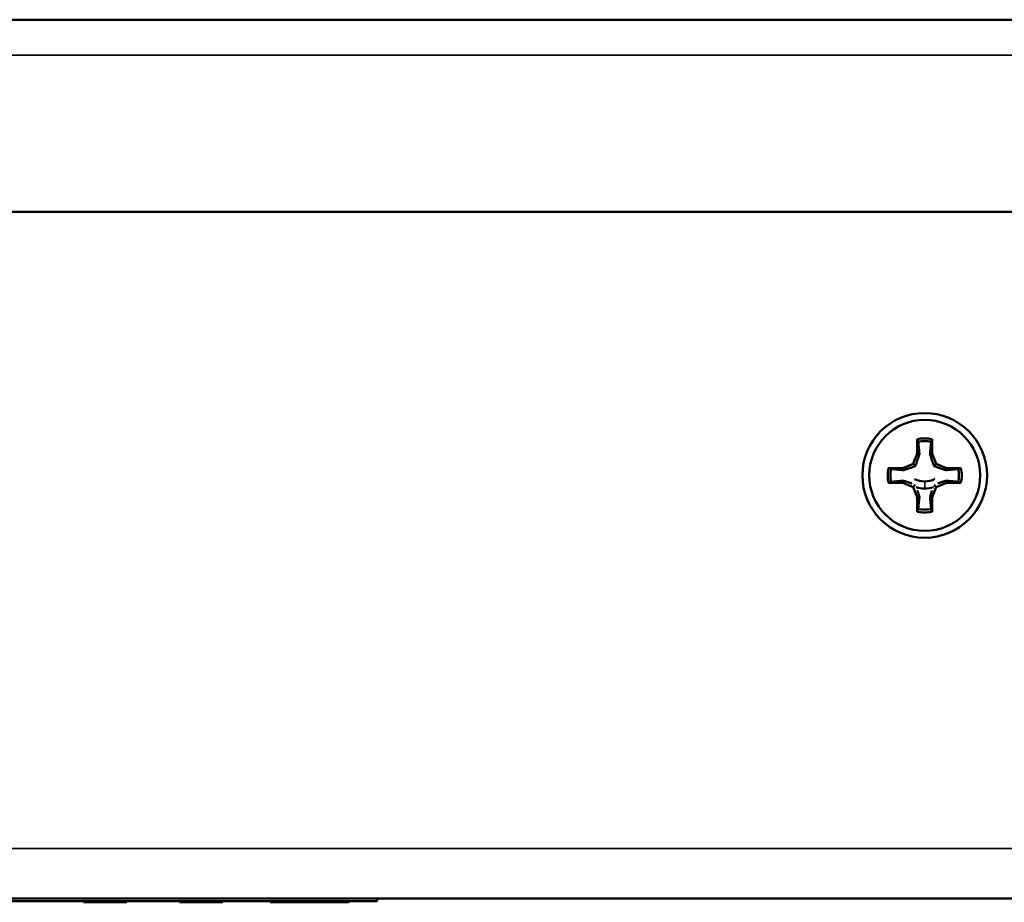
# Model space of a CAD drawing. Header units: inches. Extents: x 1.8 to 36.9, y 5.5 to 26.1.
# Tile 2 of 38: x 5.5 to 7.3, y 11.1 to 12.8. Entities that reach past the tile are written whole.
import ezdxf

# ---------------------------------------------------------------- set-up
doc = ezdxf.new("R2010")
doc.units = ezdxf.units.IN
doc.header["$MEASUREMENT"] = 0
doc.layers.add('Visible (ANSI)', color=7, linetype='Continuous', lineweight=50)
doc.layers.add('Visible Narrow (ANSI)', color=7, linetype='Continuous', lineweight=35)

msp = doc.modelspace()

# ---------------------------------------------------------------- linework, layer by layer
at = {"layer": 'Visible (ANSI)'}
for p, q in [((2.239, 12.8056), (11.562, 12.8056)), ((8.8668, 12.4386), (5.2622, 12.4386)), ((7.1726, 12.0048), (7.1726, 11.9773)), ((7.2009, 11.9773), (7.2009, 12.0048)), ((7.1726, 11.9773), (7.1645, 11.9578)), ((7.1767, 11.9765), (7.1726, 11.9773)), ((7.1968, 11.9765), (7.2009, 11.9773)), ((7.2089, 11.9578), (7.2009, 11.9773)), ((7.1451, 11.9497), (7.1175, 11.9497)), ((7.1645, 11.9578), (7.1451, 11.9497)), ((7.1459, 11.9456), (7.1451, 11.9497)), ((7.169, 11.9534), (7.1645, 11.9578)), ((7.2045, 11.9534), (7.2089, 11.9578)), ((7.2284, 11.9497), (7.2089, 11.9578)), ((7.2276, 11.9456), (7.2284, 11.9497)), ((7.256, 11.9497), (7.2284, 11.9497)), ((7.1459, 11.9255), (7.1451, 11.9214)), ((7.2276, 11.9255), (7.2284, 11.9214)), ((7.1175, 11.9214), (7.1451, 11.9214)), ((7.1451, 11.9214), (7.1645, 11.9134)), ((7.1687, 11.9175), (7.1645, 11.9134)), ((7.1645, 11.9134), (7.1726, 11.8939)), ((7.2009, 11.8939), (7.2089, 11.9134)), ((7.2048, 11.9175), (7.2089, 11.9134)), ((7.2089, 11.9134), (7.2284, 11.9214)), ((7.2284, 11.9214), (7.256, 11.9214)), ((7.1767, 11.8947), (7.1726, 11.8939)), ((7.1726, 11.8939), (7.1726, 11.8663)), ((7.1968, 11.8947), (7.2009, 11.8939)), ((7.2009, 11.8663), (7.2009, 11.8939)), ((12.028, 11.1276), (2.124, 11.1276)), ((4.1411, 11.1226), (6.1411, 11.1226)), ((5.5801, 11.1226), (5.5801, 11.1206)), ((5.5814, 11.1206), (5.5801, 11.1206)), ((5.5814, 11.1226), (5.5814, 11.1206)), ((5.6614, 11.1206), (5.5814, 11.1206)), ((5.6614, 11.1226), (5.6614, 11.1206)), ((5.6628, 11.1206), (5.6614, 11.1206)), ((5.6628, 11.1226), (5.6628, 11.1206)), ((5.7635, 11.1226), (5.7635, 11.1206)), ((5.7649, 11.1206), (5.7635, 11.1206)), ((5.7649, 11.1226), (5.7649, 11.1206)), ((5.8449, 11.1206), (5.7649, 11.1206)), ((5.8449, 11.1226), (5.8449, 11.1206)), ((5.8463, 11.1206), (5.8449, 11.1206)), ((5.8463, 11.1226), (5.8463, 11.1206)), ((5.9368, 11.1226), (5.9368, 11.1206)), ((6.0017, 11.1206), (5.9368, 11.1206)), ((6.0661, 11.1206), (6.0017, 11.1206)), ((6.0661, 11.1226), (6.0661, 11.1206)), ((6.0855, 11.1206), (6.0661, 11.1206)), ((6.0855, 11.1226), (6.0855, 11.1206)), ((6.0876, 11.1206), (6.0855, 11.1206)), ((6.0876, 11.1226), (6.0876, 11.1206)), ((6.1411, 11.1276), (6.1411, 11.1226))]:
    msp.add_line(p, q, dxfattribs=at)
for radius in [0.119, 0.106]:
    msp.add_circle((7.1867, 11.9356), radius, dxfattribs=at)
for centre, radius, start, end in [((7.1867, 11.9356), 0.0707, 78.463, 101.537), ((7.1867, 11.9356), 0.0654, 79.0639, 100.9361), ((7.1867, 11.9356), 0.0707, 168.463, 191.537), ((7.1867, 11.9356), 0.0654, 169.0639, 190.9361), ((7.1867, 11.9356), 0.0654, 349.0639, 10.9361), ((7.1867, 11.9356), 0.0707, 348.463, 11.537), ((7.1867, 11.9666), 0.0425, 243.0984, 270), ((7.1867, 11.9666), 0.0424, 270, 296.9016), ((7.1867, 11.9666), 0.056, 252.7628, 270), ((7.1867, 11.9666), 0.056, 270, 287.2372), ((7.1867, 11.9356), 0.0707, 258.463, 281.537), ((7.1867, 11.9356), 0.0654, 259.0639, 280.9361)]:
    msp.add_arc(centre, radius, start, end, dxfattribs=at)
for points in [[(7.1743, 11.9997), (7.1738, 12.0014), (7.1732, 12.0031), (7.1726, 12.0048)], [(7.1991, 11.9997), (7.1997, 12.0014), (7.2003, 12.0031), (7.2009, 12.0048)], [(7.1226, 11.948), (7.1209, 11.9486), (7.1192, 11.9491), (7.1175, 11.9497)], [(7.2509, 11.948), (7.2526, 11.9486), (7.2543, 11.9491), (7.256, 11.9497)], [(7.1226, 11.9232), (7.1209, 11.9226), (7.1192, 11.922), (7.1175, 11.9214)], [(7.2509, 11.9232), (7.2526, 11.9226), (7.2543, 11.922), (7.256, 11.9214)], [(7.1743, 11.8714), (7.1738, 11.8697), (7.1732, 11.868), (7.1726, 11.8663)], [(7.1991, 11.8714), (7.1997, 11.8697), (7.2003, 11.868), (7.2009, 11.8663)]]:
    msp.add_open_spline(points, degree=3, dxfattribs=at)
for points, weights in [([(7.1767, 11.9765), (7.1758, 11.9856), (7.1743, 11.9997)], [2.57694360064, 2.16366091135, 1.72849470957]), ([(7.169, 11.9534), (7.172, 11.9617), (7.1767, 11.9765)], [3.08599595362, 2.84358177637, 2.22694821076]), ([(7.1968, 11.9765), (7.2015, 11.9617), (7.2045, 11.9534)], [2.22694821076, 2.84358177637, 3.08599595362]), ([(7.1459, 11.9456), (7.1606, 11.9503), (7.169, 11.9534)], [2.22694821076, 2.84358177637, 3.08599595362]), ([(7.2045, 11.9534), (7.2129, 11.9503), (7.2276, 11.9456)], [3.08599595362, 2.84358177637, 2.22694821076]), ([(7.2276, 11.9456), (7.2367, 11.9465), (7.2509, 11.948)], [2.57694360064, 2.16366091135, 1.72849470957]), ([(7.1459, 11.9255), (7.1368, 11.9246), (7.1226, 11.9232)], [2.57694360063, 2.16366091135, 1.72849470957]), ([(7.1619, 11.9203), (7.1555, 11.9225), (7.1459, 11.9255)], [2.82757713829, 2.59331168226, 2.22694821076]), ([(7.2276, 11.9255), (7.218, 11.9225), (7.2116, 11.9203)], [2.22694821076, 2.5933116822, 2.82757713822]), ([(7.1767, 11.8947), (7.1745, 11.9015), (7.1729, 11.9066)], [2.22694821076, 2.47359910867, 2.66037613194]), ([(7.2006, 11.9066), (7.1989, 11.9015), (7.1968, 11.8947)], [2.66037613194, 2.47359910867, 2.22694821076]), ([(7.1968, 11.8947), (7.1977, 11.8856), (7.1991, 11.8714)], [2.57694360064, 2.16366091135, 1.72849470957])]:
    msp.add_rational_spline(points, weights, degree=2, dxfattribs=at)
for points in [[(7.1991, 11.9997), (7.1984, 11.9928), (7.1973, 11.9812), (7.1968, 11.9765)], [(7.1226, 11.948), (7.1295, 11.9473), (7.1411, 11.9461), (7.1459, 11.9456)], [(7.2509, 11.9232), (7.2439, 11.9239), (7.2324, 11.925), (7.2276, 11.9255)], [(7.1743, 11.8714), (7.175, 11.8784), (7.1762, 11.89), (7.1767, 11.8947)]]:
    msp.add_rational_spline(points, [1.72849470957, 1.91778464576, 2.3434318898, 2.57694360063], degree=2, knots=[0.01730079, 0.01730079, 0.01730079, 0.02647697, 0.03839626, 0.03839626, 0.03839626], dxfattribs=at)
at = {"layer": 'Visible Narrow (ANSI)'}
for p, q in [((11.562, 12.7376), (2.239, 12.7376)), ((7.1867, 11.9106), (7.1867, 11.9241)), ((2.124, 11.2236), (12.015, 11.2236)), ((6.0017, 11.1226), (6.0017, 11.1206))]:
    msp.add_line(p, q, dxfattribs=at)

doc.saveas('drawing.dxf')
